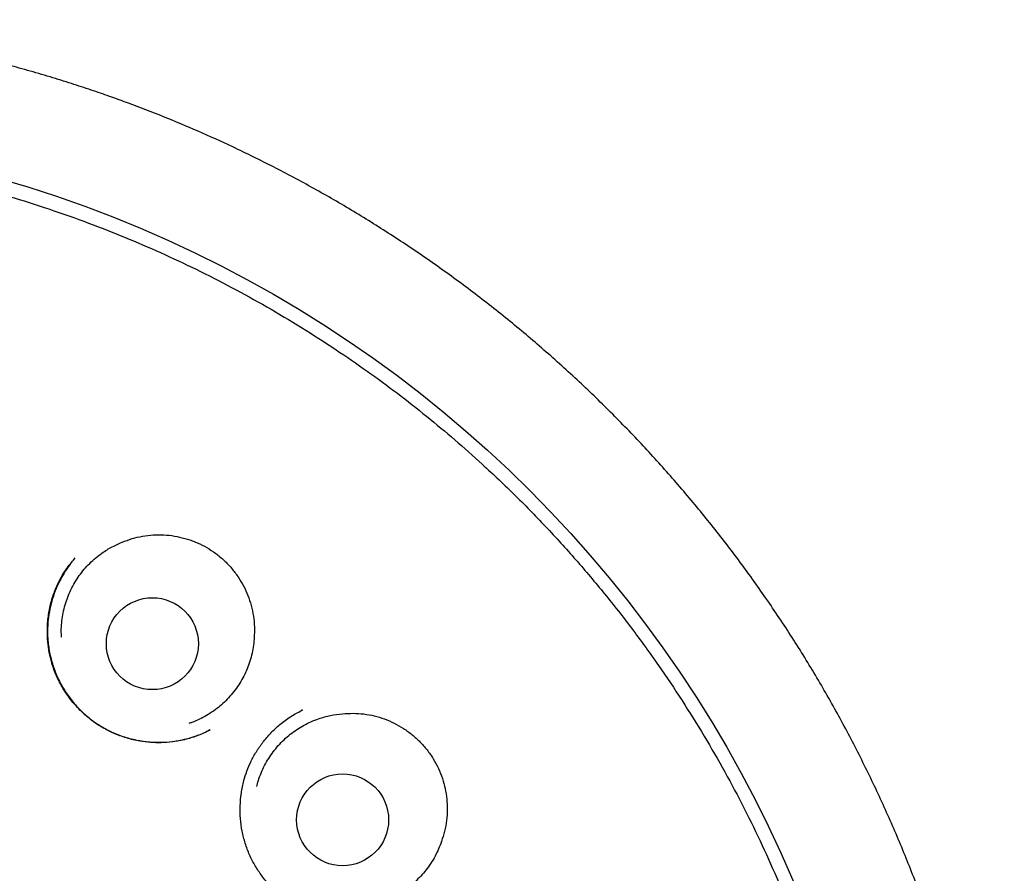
# Model space of a CAD drawing. Header units: millimetres. Extents: x 8 to 738, y 5 to 761.
# Tile 67 of 77: x 455 to 468, y 749 to 761. Entities that reach past the tile are written whole.
import ezdxf

# ---------------------------------------------------------------- set-up
doc = ezdxf.new("R2010")
doc.units = ezdxf.units.MM

msp = doc.modelspace()

# ---------------------------------------------------------------- linework, layer by layer
at = {"color": 7, "linetype": 'Continuous', "lineweight": 30}
for p, q in [((455.873, 753.671), (455.877, 753.676)), ((458.891, 751.643), (458.905, 751.65)), ((458.905, 751.65), (458.891, 751.643)), ((458.891, 751.642), (458.903, 751.648)), ((457.674, 751.385), (457.66, 751.378))]:
    msp.add_line(p, q, dxfattribs=at)
for centre, radius in [((450.383, 743.017), 16.343), ((456.904, 752.534), 0.613), ((459.44, 750.185), 0.613)]:
    msp.add_circle(centre, radius, dxfattribs=at)
for points, knots in [([(458.941, 727.177), (458.99, 727.205), (459.094, 727.264), (459.256, 727.36), (459.431, 727.462), (459.613, 727.572), (459.805, 727.691), (460.003, 727.818), (460.207, 727.951), (460.416, 728.092), (460.632, 728.243), (460.856, 728.404), (461.149, 728.622), (461.504, 728.897), (461.911, 729.233), (462.301, 729.574), (462.674, 729.92), (463.032, 730.271), (463.387, 730.639), (463.741, 731.028), (464.092, 731.439), (464.43, 731.857), (464.754, 732.284), (465.063, 732.719), (465.376, 733.186), (465.689, 733.687), (466, 734.224), (466.292, 734.771), (466.567, 735.33), (466.822, 735.901), (467.059, 736.485), (467.276, 737.079), (467.472, 737.681), (467.646, 738.286), (467.797, 738.892), (467.927, 739.499), (468.036, 740.107), (468.124, 740.722), (468.191, 741.343), (468.236, 741.97), (468.26, 742.599), (468.261, 743.23), (468.24, 743.859), (468.197, 744.483), (468.133, 745.102), (468.048, 745.716), (467.941, 746.329), (467.813, 746.94), (467.663, 747.55), (467.492, 748.155), (467.299, 748.755), (467.085, 749.346), (466.851, 749.927), (466.599, 750.496), (466.328, 751.055), (466.037, 751.607), (465.725, 752.15), (465.393, 752.684), (465.042, 753.206), (464.673, 753.716), (464.288, 754.209), (463.888, 754.686), (463.474, 755.148), (463.043, 755.596), (462.594, 756.031), (462.127, 756.453), (461.644, 756.86), (461.147, 757.249), (460.637, 757.62), (460.118, 757.97), (459.591, 758.3), (459.059, 758.608), (458.521, 758.895), (458.006, 759.148), (457.516, 759.37), (457.053, 759.564), (456.667, 759.713), (456.357, 759.826), (456.115, 759.91), (455.853, 759.996), (455.571, 760.084), (455.279, 760.17), (454.977, 760.254), (454.667, 760.333), (454.34, 760.411), (453.995, 760.486), (453.632, 760.557), (453.252, 760.624), (452.866, 760.683), (452.476, 760.733), (452.081, 760.776), (451.672, 760.811), (451.248, 760.837), (450.81, 760.854), (450.514, 760.856), (450.363, 760.857)], [0, 0, 0, 0, 0.003614, 0.007757, 0.011962, 0.016445, 0.021223, 0.026295, 0.031347, 0.036661, 0.042236, 0.048072, 0.054098, 0.065406, 0.076534, 0.08748, 0.098241, 0.108816, 0.119218, 0.130694, 0.142101, 0.153463, 0.164779, 0.176045, 0.187259, 0.200404, 0.213502, 0.226591, 0.239668, 0.252966, 0.266265, 0.279615, 0.292998, 0.306388, 0.319523, 0.332617, 0.345671, 0.358705, 0.371969, 0.385243, 0.398545, 0.411888, 0.425261, 0.438406, 0.451543, 0.464654, 0.47772, 0.490981, 0.50424, 0.517513, 0.530817, 0.54417, 0.557344, 0.570506, 0.583627, 0.596718, 0.610022, 0.62331, 0.636591, 0.649873, 0.663166, 0.676239, 0.689339, 0.702475, 0.715618, 0.728978, 0.742319, 0.755646, 0.768961, 0.782268, 0.795334, 0.808335, 0.821205, 0.833946, 0.844658, 0.855282, 0.86581, 0.87082, 0.876216, 0.882033, 0.888269, 0.894925, 0.90134, 0.908101, 0.91521, 0.922665, 0.930466, 0.938613, 0.947106, 0.955196, 0.963576, 0.972246, 0.981207, 0.990458, 1, 1, 1, 1]), ([(459.352, 756.455), (459.2, 756.555), (458.896, 756.753), (458.431, 757.029), (457.963, 757.288), (457.49, 757.529), (457.014, 757.752), (456.536, 757.958), (456.041, 758.152), (455.529, 758.334), (455, 758.502), (454.472, 758.649), (453.945, 758.778), (453.409, 758.889), (452.866, 758.984), (452.317, 759.059), (451.772, 759.116), (451.232, 759.153), (450.698, 759.173), (450.181, 759.175), (449.68, 759.161), (449.197, 759.132), (448.72, 759.09), (448.251, 759.035), (447.75, 758.961), (447.217, 758.865), (446.656, 758.743), (446.11, 758.604), (445.578, 758.449), (445.064, 758.279), (444.569, 758.098), (444.091, 757.906), (443.629, 757.702), (443.179, 757.487), (442.742, 757.262), (442.319, 757.027), (441.911, 756.785), (441.519, 756.536), (441.144, 756.284), (440.787, 756.028), (440.446, 755.77), (440.12, 755.51), (439.795, 755.236), (439.47, 754.948), (439.149, 754.647), (438.845, 754.346), (438.558, 754.046), (438.288, 753.75), (438.035, 753.459), (437.799, 753.173), (437.576, 752.892), (437.354, 752.598), (437.135, 752.294), (436.921, 751.981), (436.721, 751.674), (436.533, 751.37), (436.353, 751.064), (436.148, 750.699), (435.924, 750.272), (435.687, 749.78), (435.465, 749.279), (435.261, 748.769), (435.075, 748.254), (434.906, 747.735), (434.756, 747.213), (434.623, 746.684), (434.507, 746.146), (434.408, 745.6), (434.328, 745.046), (434.267, 744.489), (434.225, 743.928), (434.203, 743.367), (434.201, 742.809), (434.217, 742.252), (434.253, 741.695), (434.308, 741.134), (434.384, 740.572), (434.481, 740.007), (434.597, 739.445), (434.734, 738.888), (434.889, 738.338), (435.063, 737.798), (435.254, 737.268), (435.463, 736.744), (435.692, 736.225), (435.941, 735.712), (436.209, 735.204), (436.496, 734.706), (436.799, 734.219), (437.118, 733.746), (437.452, 733.287), (437.799, 732.842), (438.161, 732.41), (438.541, 731.988), (438.937, 731.578), (439.35, 731.179), (439.778, 730.795), (440.218, 730.427), (440.669, 730.076), (441.129, 729.744), (441.597, 729.43), (442.076, 729.132), (442.569, 728.85), (443.073, 728.583), (443.591, 728.333), (444.116, 728.102), (444.65, 727.889), (445.187, 727.696), (445.728, 727.524), (446.271, 727.371), (446.819, 727.238), (447.375, 727.123), (447.938, 727.027), (448.507, 726.95), (449.079, 726.894), (449.652, 726.858), (450.223, 726.843), (450.79, 726.847), (451.354, 726.872), (451.917, 726.916), (452.481, 726.979), (453.045, 727.064), (453.609, 727.168), (454.167, 727.292), (454.717, 727.435), (455.255, 727.595), (455.781, 727.771), (456.293, 727.963), (456.796, 728.17), (457.291, 728.394), (457.778, 728.634), (458.256, 728.89), (458.722, 729.16), (459.175, 729.443), (459.614, 729.738), (460.037, 730.042), (460.444, 730.356), (460.839, 730.68), (461.223, 731.015), (461.596, 731.363), (461.957, 731.721), (462.304, 732.088), (462.637, 732.463), (462.933, 732.818), (463.196, 733.152), (463.432, 733.466), (463.667, 733.795), (463.902, 734.143), (464.129, 734.5), (464.348, 734.864), (464.558, 735.234), (464.764, 735.621), (464.965, 736.026), (465.161, 736.45), (465.349, 736.892), (465.524, 737.338), (465.685, 737.789), (465.833, 738.242), (465.97, 738.71), (466.095, 739.193), (466.208, 739.692), (466.307, 740.2), (466.389, 740.718), (466.456, 741.245), (466.506, 741.785), (466.539, 742.337), (466.553, 742.9), (466.547, 743.475), (466.521, 744.017), (466.481, 744.525), (466.43, 744.995), (466.364, 745.471), (466.282, 745.952), (466.185, 746.433), (466.073, 746.915), (465.945, 747.396), (465.801, 747.88), (465.638, 748.368), (465.457, 748.859), (465.255, 749.354), (465.035, 749.847), (464.795, 750.339), (464.537, 750.826), (464.26, 751.306), (463.966, 751.779), (463.652, 752.248), (463.316, 752.713), (462.957, 753.173), (462.575, 753.628), (462.172, 754.074), (461.747, 754.509), (461.334, 754.902), (460.937, 755.254), (460.56, 755.57), (460.17, 755.876), (459.768, 756.173), (459.491, 756.361), (459.352, 756.455)], [0, 0, 0, 0, 0.005372, 0.010693, 0.015964, 0.021185, 0.026355, 0.031475, 0.036545, 0.042064, 0.047522, 0.052919, 0.058255, 0.063531, 0.069059, 0.07452, 0.079911, 0.085235, 0.09049, 0.095676, 0.100503, 0.10527, 0.109976, 0.11462, 0.119204, 0.12495, 0.130598, 0.136147, 0.141597, 0.146949, 0.152109, 0.157175, 0.162145, 0.16702, 0.171886, 0.176654, 0.181323, 0.185893, 0.190365, 0.194661, 0.198862, 0.202968, 0.206978, 0.211436, 0.21577, 0.219981, 0.224068, 0.228031, 0.231803, 0.235456, 0.238989, 0.242404, 0.246313, 0.250053, 0.253624, 0.257115, 0.260612, 0.264116, 0.269479, 0.274856, 0.280249, 0.285656, 0.291077, 0.296417, 0.30177, 0.307138, 0.312519, 0.318014, 0.323522, 0.329046, 0.334584, 0.340137, 0.345605, 0.351088, 0.356584, 0.362095, 0.36772, 0.37336, 0.379011, 0.384663, 0.390314, 0.395865, 0.401416, 0.406967, 0.412517, 0.418169, 0.423821, 0.429472, 0.435124, 0.440776, 0.446326, 0.451877, 0.457428, 0.462979, 0.46863, 0.474282, 0.479933, 0.485585, 0.491237, 0.496787, 0.502338, 0.507889, 0.51344, 0.519091, 0.524743, 0.530394, 0.536046, 0.541698, 0.547248, 0.552799, 0.55835, 0.563901, 0.569552, 0.575204, 0.580855, 0.586507, 0.592159, 0.597709, 0.60326, 0.608811, 0.614361, 0.620013, 0.625664, 0.631293, 0.636885, 0.64244, 0.647861, 0.653245, 0.658594, 0.663908, 0.669281, 0.674618, 0.679918, 0.685181, 0.690407, 0.695504, 0.700565, 0.705591, 0.710582, 0.715626, 0.720634, 0.725605, 0.730539, 0.735436, 0.739258, 0.743085, 0.747056, 0.751192, 0.755491, 0.759541, 0.763727, 0.768048, 0.772504, 0.777096, 0.781823, 0.786685, 0.791261, 0.795951, 0.800754, 0.805672, 0.810703, 0.815847, 0.820968, 0.826196, 0.831532, 0.836976, 0.842528, 0.848188, 0.853955, 0.858553, 0.863216, 0.867946, 0.872743, 0.877605, 0.882446, 0.88735, 0.892318, 0.89735, 0.90254, 0.907796, 0.913118, 0.918506, 0.923961, 0.929383, 0.934868, 0.940418, 0.946032, 0.951813, 0.957661, 0.963575, 0.969556, 0.975602, 0.9804, 0.985239, 0.990118, 0.995039, 1, 1, 1, 1]), ([(456.5, 753.887), (456.545, 753.904), (456.633, 753.938), (456.772, 753.97), (456.913, 753.987), (457.056, 753.988), (457.198, 753.972), (457.337, 753.941), (457.471, 753.895), (457.599, 753.835), (457.721, 753.76), (457.835, 753.671), (457.938, 753.569), (458.028, 753.456), (458.104, 753.336), (458.166, 753.21), (458.214, 753.077), (458.247, 752.937), (458.266, 752.792), (458.264, 752.695), (458.263, 752.647)], [0, 0, 0, 0, 0.055313, 0.110794, 0.166094, 0.221443, 0.276978, 0.332343, 0.387327, 0.442474, 0.497452, 0.553912, 0.610568, 0.667032, 0.721425, 0.77598, 0.830376, 0.886862, 0.943531, 1, 1, 1, 1]), ([(455.693, 752.623), (455.691, 752.65), (455.688, 752.713), (455.694, 752.812), (455.709, 752.92), (455.733, 753.027), (455.765, 753.13), (455.806, 753.23), (455.856, 753.327), (455.913, 753.42), (455.978, 753.506), (456.05, 753.587), (456.129, 753.662), (456.228, 753.742), (456.351, 753.821), (456.45, 753.865), (456.5, 753.887)], [0, 0, 0, 0, 0.050666, 0.117417, 0.186108, 0.254799, 0.32155, 0.388301, 0.456992, 0.525682, 0.592434, 0.659185, 0.727876, 0.796566, 0.897464, 1, 1, 1, 1]), ([(457.671, 751.383), (457.653, 751.374), (457.611, 751.352), (457.544, 751.322), (457.471, 751.293), (457.395, 751.269), (457.293, 751.243), (457.168, 751.222), (457.024, 751.211), (456.88, 751.215), (456.724, 751.234), (456.557, 751.273), (456.383, 751.337), (456.221, 751.423), (456.071, 751.526), (455.935, 751.647), (455.814, 751.785), (455.709, 751.937), (455.623, 752.102), (455.565, 752.264), (455.528, 752.417), (455.508, 752.557), (455.502, 752.698), (455.509, 752.85), (455.533, 753.013), (455.58, 753.183), (455.639, 753.328), (455.703, 753.448), (455.764, 753.54), (455.822, 753.616), (455.859, 753.658), (455.876, 753.677)], [0, 0, 0, 0, 0.015673, 0.036661, 0.053671, 0.073092, 0.094936, 0.130291, 0.165359, 0.200069, 0.234446, 0.279802, 0.324709, 0.368921, 0.412596, 0.456535, 0.500798, 0.545395, 0.590354, 0.635734, 0.670084, 0.704602, 0.738655, 0.772108, 0.815727, 0.85821, 0.899574, 0.929736, 0.956842, 0.980203, 1, 1, 1, 1]), ([(455.841, 753.636), (455.836, 753.631), (455.812, 753.602), (455.768, 753.541), (455.709, 753.448), (455.648, 753.334), (455.594, 753.205), (455.552, 753.066), (455.523, 752.926), (455.506, 752.769), (455.506, 752.598), (455.53, 752.415), (455.576, 752.24), (455.642, 752.073), (455.728, 751.915), (455.832, 751.767), (455.955, 751.632), (456.095, 751.512), (456.251, 751.409), (456.42, 751.327), (456.599, 751.267), (456.781, 751.23), (456.96, 751.215), (457.135, 751.222), (457.29, 751.246), (457.42, 751.281), (457.522, 751.317), (457.606, 751.352), (457.653, 751.375), (457.674, 751.385)], [0, 0, 0, 0, 0.005319, 0.027984, 0.055356, 0.087354, 0.123158, 0.15897, 0.194343, 0.229305, 0.275313, 0.320726, 0.365433, 0.4093, 0.453349, 0.497833, 0.542761, 0.588152, 0.634062, 0.680544, 0.72735, 0.7731, 0.817551, 0.860662, 0.902438, 0.932917, 0.960398, 0.982704, 1, 1, 1, 1]), ([(458.263, 752.647), (458.261, 752.611), (458.257, 752.54), (458.24, 752.433), (458.214, 752.327), (458.179, 752.224), (458.136, 752.125), (458.085, 752.029), (458.025, 751.938), (457.958, 751.852), (457.885, 751.773), (457.805, 751.7), (457.718, 751.634), (457.626, 751.575), (457.531, 751.525), (457.451, 751.49), (457.403, 751.474), (457.388, 751.47)], [0, 0, 0, 0, 0.068459, 0.136919, 0.207367, 0.277816, 0.346275, 0.414735, 0.485183, 0.555632, 0.624091, 0.692551, 0.762999, 0.833447, 0.901907, 0.970366, 1, 1, 1, 1]), ([(459.758, 748.851), (459.734, 748.848), (459.683, 748.842), (459.598, 748.836), (459.497, 748.835), (459.382, 748.843), (459.256, 748.863), (459.126, 748.895), (459, 748.94), (458.866, 749.001), (458.728, 749.083), (458.592, 749.188), (458.47, 749.305), (458.364, 749.433), (458.273, 749.57), (458.197, 749.716), (458.139, 749.872), (458.098, 750.034), (458.076, 750.201), (458.072, 750.37), (458.087, 750.541), (458.118, 750.696), (458.163, 750.838), (458.218, 750.967), (458.289, 751.096), (458.377, 751.223), (458.482, 751.345), (458.605, 751.46), (458.741, 751.562), (458.842, 751.616), (458.891, 751.643)], [0, 0, 0, 0, 0.017482, 0.038329, 0.062613, 0.090389, 0.121656, 0.154018, 0.186134, 0.217969, 0.259714, 0.300725, 0.341042, 0.380678, 0.419782, 0.459043, 0.498592, 0.53846, 0.578659, 0.619165, 0.659934, 0.700943, 0.732834, 0.76639, 0.801614, 0.838535, 0.877176, 0.917557, 0.959703, 1, 1, 1, 1]), ([(458.296, 750.629), (458.302, 750.655), (458.318, 750.716), (458.353, 750.809), (458.398, 750.909), (458.453, 751.003), (458.514, 751.092), (458.582, 751.176), (458.658, 751.254), (458.741, 751.326), (458.828, 751.389), (458.92, 751.445), (459.018, 751.494), (459.136, 751.54), (459.277, 751.58), (459.384, 751.593), (459.439, 751.599)], [0, 0, 0, 0, 0.050666, 0.117417, 0.186108, 0.254799, 0.32155, 0.388301, 0.456992, 0.525682, 0.592434, 0.659185, 0.727876, 0.796566, 0.897464, 1, 1, 1, 1]), ([(459.439, 751.599), (459.486, 751.602), (459.581, 751.609), (459.723, 751.599), (459.863, 751.574), (459.999, 751.532), (460.13, 751.476), (460.253, 751.405), (460.368, 751.321), (460.473, 751.226), (460.568, 751.119), (460.65, 751), (460.719, 750.872), (460.772, 750.738), (460.808, 750.601), (460.83, 750.462), (460.837, 750.32), (460.828, 750.177), (460.803, 750.033), (460.773, 749.941), (460.758, 749.895)], [0, 0, 0, 0, 0.055313, 0.110794, 0.166094, 0.221443, 0.276978, 0.332343, 0.387327, 0.442474, 0.497452, 0.553912, 0.610568, 0.667032, 0.721425, 0.77598, 0.830376, 0.886862, 0.943531, 1, 1, 1, 1]), ([(460.758, 749.895), (460.745, 749.862), (460.721, 749.795), (460.673, 749.698), (460.617, 749.604), (460.553, 749.515), (460.483, 749.433), (460.406, 749.357), (460.322, 749.288), (460.233, 749.225), (460.139, 749.171), (460.041, 749.125), (459.939, 749.087), (459.834, 749.058), (459.728, 749.039), (459.642, 749.028), (459.591, 749.028), (459.575, 749.028)], [0, 0, 0, 0, 0.0684595, 0.136919, 0.2073674, 0.2778158, 0.3462753, 0.4147348, 0.4851831, 0.5556315, 0.624091, 0.6925505, 0.7629989, 0.8334473, 0.9019068, 0.9703663, 1, 1, 1, 1]), ([(460.758, 749.895), (460.757, 749.894), (460.754, 749.892), (460.753, 749.891), (460.752, 749.891)], [0, 0, 0, 0, 0.5904446, 1, 1, 1, 1])]:
    msp.add_open_spline(points, degree=3, knots=knots, dxfattribs=at)

doc.saveas('drawing.dxf')
